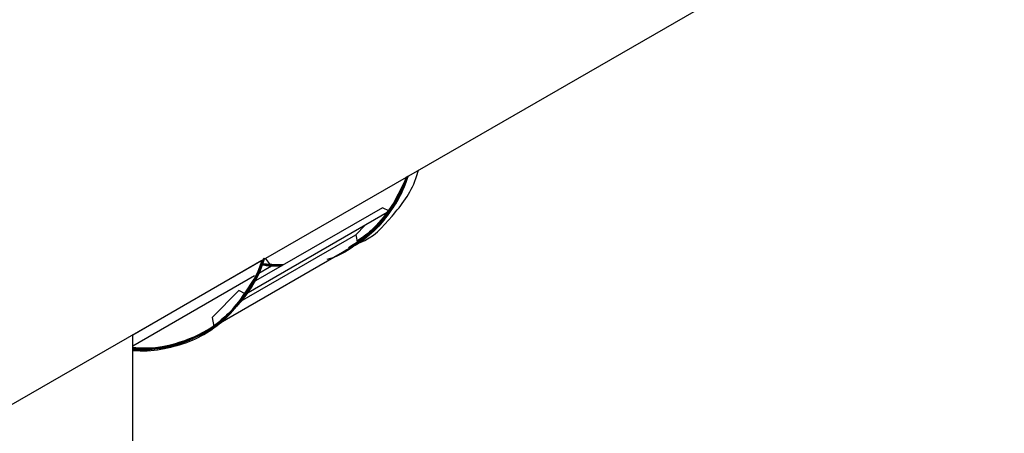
# Model space of a CAD drawing. Header units: millimetres. Extents: x 0 to 841, y 0 to 594.
# Tile 131 of 256: x 744.31 to 748.16, y 189.77 to 191.39. Entities that reach past the tile are written whole.
import ezdxf

# ---------------------------------------------------------------- set-up
doc = ezdxf.new("R2010")
doc.units = ezdxf.units.MM
doc.layers.add('TRAIT-FORT', color=4, linetype='Continuous', lineweight=25)

msp = doc.modelspace()

# ---------------------------------------------------------------- linework, layer by layer
at = {"layer": 'TRAIT-FORT', "color": 4, "linetype": 'Continuous', "lineweight": 25}
for p, q in [((744.1515, 189.8073), (759.9032, 198.8808)), ((745.8246, 190.7711), (745.7554, 190.6357)), ((745.7554, 190.6357), (745.193, 190.311)), ((745.7281, 190.6493), (745.2222, 190.3572)), ((745.7554, 190.6357), (745.7281, 190.6493)), ((745.6237, 190.5436), (745.6606, 190.5809)), ((745.1706, 190.2821), (745.6237, 190.5436)), ((745.6237, 190.5436), (745.6303, 190.5091)), ((745.0837, 190.1935), (745.6303, 190.5091)), ((745.6303, 190.5091), (745.6257, 190.5069)), ((745.2559, 190.4428), (744.75, 190.1507)), ((745.2937, 190.421), (745.2704, 190.4512)), ((745.2937, 190.421), (745.2345, 190.3868)), ((745.338, 190.424), (745.2526, 190.4291)), ((745.3366, 190.4233), (745.2529, 190.4297)), ((745.3351, 190.4224), (745.253, 190.4301)), ((745.3407, 190.4256), (745.2557, 190.4251)), ((745.3191, 190.4209), (745.256, 190.4297)), ((745.3404, 190.4254), (745.2561, 190.4264)), ((745.2991, 190.4214), (745.2937, 190.421)), ((745.335, 190.4223), (745.2997, 190.4214)), ((745.336, 190.4229), (745.2998, 190.4212)), ((745.3385, 190.4244), (745.3045, 190.4218)), ((745.3333, 190.4214), (745.3061, 190.4205)), ((745.3314, 190.4202), (745.3092, 190.4221)), ((745.2268, 190.3823), (744.75, 190.1071)), ((745.1657, 190.3246), (745.0613, 190.2189)), ((745.193, 190.311), (745.1657, 190.3246)), ((745.0613, 190.2189), (745.0679, 190.1844)), ((744.75, 189.711), (744.75, 190.1521))]:
    msp.add_line(p, q, dxfattribs=at)
for points, knots in [([(745.6403, 190.5127), (745.6403, 190.5127), (745.6912, 190.5315), (745.7666, 190.6154), (745.844, 190.7118), (745.8654, 190.7854), (745.8686, 190.7964)], [0, 0, 0, 0, 0.00019, 0.459554, 0.918919, 1, 1, 1, 1]), ([(745.8288, 190.7735), (745.814, 190.7392), (745.7831, 190.6675), (745.7168, 190.5798), (745.6493, 190.5151), (745.5994, 190.4899), (745.5815, 190.4809)], [0, 0, 0, 0, 0.263119, 0.549483, 0.83917, 1, 1, 1, 1]), ([(745.8203, 190.7686), (745.8105, 190.7416), (745.7801, 190.6571), (745.7044, 190.5605), (745.6275, 190.5124), (745.5946, 190.4919)], [0, 0, 0, 0, 0.212013, 0.663286, 1, 1, 1, 1]), ([(745.8205, 190.7687), (745.8124, 190.7451), (745.7841, 190.6634), (745.7104, 190.5668), (745.6331, 190.5162), (745.5992, 190.4941)], [0, 0, 0, 0, 0.186094, 0.643701, 1, 1, 1, 1]), ([(745.821, 190.769), (745.8143, 190.7488), (745.788, 190.6699), (745.7163, 190.5733), (745.6386, 190.5201), (745.6038, 190.4963)], [0, 0, 0, 0, 0.160038, 0.623823, 1, 1, 1, 1]), ([(745.8267, 190.7723), (745.8254, 190.7681), (745.812, 190.7258), (745.7737, 190.6592), (745.7113, 190.5769), (745.6598, 190.5261), (745.6267, 190.5077), (745.622, 190.5051)], [0, 0, 0, 0, 0.034097, 0.345133, 0.647444, 0.949721, 1, 1, 1, 1]), ([(745.8247, 190.7711), (745.8225, 190.7636), (745.8031, 190.6955), (745.7381, 190.5998), (745.6602, 190.5365), (745.6229, 190.5062)], [0, 0, 0, 0, 0.060254, 0.549774, 1, 1, 1, 1]), ([(745.8268, 190.7723), (745.8256, 190.7685), (745.8115, 190.7238), (745.7695, 190.653), (745.7044, 190.5655), (745.6498, 190.5254), (745.6245, 190.5068)], [0, 0, 0, 0, 0.031795, 0.36682, 0.705544, 1, 1, 1, 1]), ([(745.826, 190.7719), (745.8249, 190.7678), (745.807, 190.7026), (745.7431, 190.6066), (745.6648, 190.5401), (745.6265, 190.5076)], [0, 0, 0, 0, 0.033174, 0.526234, 1, 1, 1, 1]), ([(745.8205, 190.7687), (745.8187, 190.7633), (745.8032, 190.7165), (745.7578, 190.6452), (745.6958, 190.5656), (745.6473, 190.5314), (745.6286, 190.5183)], [0, 0, 0, 0, 0.0478368, 0.4116926, 0.7732751, 1, 1, 1, 1]), ([(745.821, 190.769), (745.8062, 190.7326), (745.7687, 190.6407), (745.7012, 190.5561), (745.6427, 190.5225), (745.6292, 190.5148)], [0, 0, 0, 0, 0.335579, 0.847158, 1, 1, 1, 1]), ([(745.8219, 190.7695), (745.8049, 190.7297), (745.7647, 190.6351), (745.6963, 190.5509), (745.6401, 190.5199), (745.6294, 190.514)], [0, 0, 0, 0, 0.370236, 0.879858, 1, 1, 1, 1]), ([(745.8234, 190.7704), (745.8202, 190.7596), (745.7991, 190.6886), (745.7359, 190.5967), (745.6621, 190.5391), (745.6295, 190.5136)], [0, 0, 0, 0, 0.0911435, 0.5977391, 1, 1, 1, 1]), ([(745.823, 190.7702), (745.8039, 190.727), (745.7607, 190.6297), (745.6913, 190.5458), (745.6375, 190.5172), (745.6296, 190.513)], [0, 0, 0, 0, 0.405281, 0.912225, 1, 1, 1, 1]), ([(745.8202, 190.7685), (745.8177, 190.7609), (745.802, 190.712), (745.7568, 190.6391), (745.6958, 190.5603), (745.6481, 190.5262), (745.6296, 190.513)], [0, 0, 0, 0, 0.066205, 0.423596, 0.776318, 1, 1, 1, 1]), ([(745.8243, 190.7709), (745.8179, 190.7529), (745.7972, 190.6955), (745.7456, 190.6185), (745.6868, 190.5496), (745.644, 190.5213), (745.6298, 190.5119)], [0, 0, 0, 0, 0.157517, 0.5027526, 0.8350901, 1, 1, 1, 1]), ([(745.8279, 190.773), (745.8278, 190.7726), (745.8151, 190.7304), (745.7745, 190.6614), (745.71, 190.5713), (745.6555, 190.5298), (745.6301, 190.5104)], [0, 0, 0, 0, 0.002689, 0.349338, 0.695952, 1, 1, 1, 1]), ([(745.8258, 190.7718), (745.8229, 190.7632), (745.8079, 190.7181), (745.7668, 190.6491), (745.7056, 190.5678), (745.6545, 190.5288), (745.6301, 190.5102)], [0, 0, 0, 0, 0.072974, 0.385063, 0.706164, 1, 1, 1, 1]), ([(745.8255, 190.7716), (745.8218, 190.7606), (745.8052, 190.7123), (745.7614, 190.6401), (745.7008, 190.5617), (745.6516, 190.5258), (745.6301, 190.5101)], [0, 0, 0, 0, 0.094403, 0.41548, 0.744759, 1, 1, 1, 1]), ([(745.8208, 190.7689), (745.8166, 190.7565), (745.8, 190.7067), (745.7745, 190.6661), (745.7554, 190.6357)], [0, 0, 0, 0, 0.2493949, 1, 1, 1, 1]), ([(745.6303, 190.5091), (745.6044, 190.4905), (745.5672, 190.4639), (745.5231, 190.4501), (745.5098, 190.4459)], [0, 0, 0, 0, 0.6974852, 1, 1, 1, 1]), ([(745.5818, 190.4795), (745.5813, 190.4791), (745.5787, 190.477), (745.5754, 190.4763), (745.5727, 190.4758)], [0, 0, 0, 0, 0.1974229, 1, 1, 1, 1]), ([(745.2652, 190.4522), (745.2637, 190.4468), (745.246, 190.3824), (745.1819, 190.2882), (745.0741, 190.1772), (744.9364, 190.1143), (744.8262, 190.0883), (744.7594, 190.0971), (744.75, 190.0984)], [0, 0, 0, 0, 0.0214433, 0.2564324, 0.4914215, 0.7264106, 0.9613997, 1, 1, 1, 1]), ([(745.2661, 190.452), (745.2434, 190.4023), (745.197, 190.3006), (745.0897, 190.1906), (744.9566, 190.1201), (744.8408, 190.0902), (744.7669, 190.0981), (744.75, 190.0999)], [0, 0, 0, 0, 0.225155, 0.460182, 0.695208, 0.930235, 1, 1, 1, 1]), ([(745.2626, 190.4502), (745.2449, 190.4081), (745.205, 190.3128), (745.1068, 190.2049), (744.9776, 190.1276), (744.8562, 190.0923), (744.7749, 190.0987), (744.75, 190.1007)], [0, 0, 0, 0, 0.186382, 0.422858, 0.659335, 0.895811, 1, 1, 1, 1]), ([(744.75, 190.101), (744.7799, 190.0991), (744.8683, 190.0935), (744.9792, 190.1299), (745.0842, 190.1912), (745.1607, 190.2643), (745.2222, 190.349), (745.251, 190.4164), (745.2644, 190.4477)], [0, 0, 0, 0, 0.125868, 0.371982, 0.536134, 0.698993, 0.860233, 1, 1, 1, 1]), ([(744.75, 190.0932), (744.7832, 190.0935), (744.8537, 190.0941), (744.9507, 190.1194), (745.0409, 190.162), (745.1187, 190.2208), (745.1841, 190.2946), (745.2329, 190.3694), (745.2544, 190.4252), (745.2627, 190.4467)], [0, 0, 0, 0, 0.142853, 0.303527, 0.458891, 0.610751, 0.758757, 0.906773, 1, 1, 1, 1]), ([(744.75, 190.1013), (744.778, 190.0991), (744.8454, 190.0938), (744.9401, 190.1178), (745.0362, 190.1593), (745.119, 190.2208), (745.1875, 190.2987), (745.2355, 190.3742), (745.2558, 190.4282), (745.2627, 190.4467)], [0, 0, 0, 0, 0.117414, 0.283025, 0.447315, 0.609952, 0.766902, 0.920096, 1, 1, 1, 1]), ([(744.75, 190.0976), (744.7505, 190.0975), (744.7888, 190.0935), (744.8789, 190.1046), (745.0134, 190.1446), (745.1271, 190.228), (745.2058, 190.3293), (745.2471, 190.3986), (745.2612, 190.4423), (745.2626, 190.4466)], [0, 0, 0, 0, 0.0022068, 0.15983, 0.4042733, 0.6526966, 0.8181134, 0.9820166, 1, 1, 1, 1]), ([(744.75, 190.0973), (744.7732, 190.0965), (744.8323, 190.0946), (744.9206, 190.1119), (745.0313, 190.154), (745.1418, 190.2377), (745.2224, 190.3436), (745.2533, 190.4235), (745.2622, 190.4464)], [0, 0, 0, 0, 0.098845, 0.251936, 0.4088, 0.652461, 0.900597, 1, 1, 1, 1]), ([(744.75, 190.0969), (744.7778, 190.0965), (744.8403, 190.0954), (744.9297, 190.1146), (745.0187, 190.1504), (745.0999, 190.2041), (745.1826, 190.2906), (745.2404, 190.3704), (745.2598, 190.4384), (745.262, 190.4463)], [0, 0, 0, 0, 0.119249, 0.267832, 0.416398, 0.568964, 0.725264, 0.967986, 1, 1, 1, 1]), ([(744.75, 190.096), (744.7846, 190.0965), (744.8755, 190.0977), (745.0077, 190.1405), (745.1226, 190.2217), (745.2023, 190.3228), (745.2448, 190.394), (745.2598, 190.4399), (745.2619, 190.4462)], [0, 0, 0, 0, 0.149813, 0.3939, 0.642696, 0.808775, 0.973634, 1, 1, 1, 1]), ([(745.2611, 190.4458), (745.2578, 190.4347), (745.237, 190.3657), (745.1678, 190.2699), (745.0557, 190.1648), (744.9146, 190.1088), (744.8103, 190.0866), (744.7513, 190.0957), (744.75, 190.0959)], [0, 0, 0, 0, 0.045217, 0.282541, 0.519865, 0.757189, 0.994513, 1, 1, 1, 1]), ([(745.2592, 190.4447), (745.2532, 190.4263), (745.2286, 190.351), (745.1533, 190.2519), (745.0362, 190.155), (744.9004, 190.1001), (744.7978, 190.0985), (744.75, 190.0978)], [0, 0, 0, 0, 0.076998, 0.315315, 0.553631, 0.791948, 1, 1, 1, 1]), ([(745.2586, 190.4443), (745.246, 190.4116), (745.2122, 190.3243), (745.1232, 190.2201), (744.9981, 190.136), (744.8715, 190.0947), (744.7828, 190.099), (744.75, 190.1006)], [0, 0, 0, 0, 0.143223, 0.382141, 0.621059, 0.859977, 1, 1, 1, 1]), ([(745.2584, 190.4442), (745.2492, 190.4184), (745.2201, 190.3369), (745.138, 190.235), (745.0167, 190.1447), (744.8855, 190.0972), (744.7901, 190.099), (744.75, 190.0997)], [0, 0, 0, 0, 0.110467, 0.349371, 0.588276, 0.827181, 1, 1, 1, 1]), ([(745.2584, 190.4442), (745.2494, 190.4189), (745.2207, 190.3379), (745.1391, 190.2362), (745.0181, 190.1454), (744.8866, 190.0974), (744.7906, 190.0989), (744.75, 190.0996)], [0, 0, 0, 0, 0.108117, 0.347, 0.585883, 0.824765, 1, 1, 1, 1]), ([(744.75, 190.0969), (744.7569, 190.0962), (744.8013, 190.0918), (744.8761, 190.1024), (744.9717, 190.1284), (745.0562, 190.1728), (745.1314, 190.2328), (745.1949, 190.3121), (745.2396, 190.3813), (745.2543, 190.4319), (745.2577, 190.4438)], [0, 0, 0, 0, 0.029185, 0.186581, 0.340234, 0.489875, 0.639532, 0.793364, 0.951214, 1, 1, 1, 1]), ([(745.265, 190.4522), (745.2634, 190.4463), (745.2454, 190.3814), (745.1824, 190.2847), (745.1061, 190.2178), (745.0679, 190.1844)], [0, 0, 0, 0, 0.047944, 0.523972, 1, 1, 1, 1]), ([(745.0679, 190.1844), (745.0928, 190.2054), (745.1434, 190.248), (745.2037, 190.3348), (745.2437, 190.3986), (745.2553, 190.4405), (745.2559, 190.4428)], [0, 0, 0, 0, 0.319055, 0.646366, 0.981156, 1, 1, 1, 1]), ([(745.3407, 190.4256), (745.3153, 190.4218), (745.2868, 190.4174), (745.2547, 190.4253), (745.2512, 190.4261)], [0, 0, 0, 0, 0.8894893, 1, 1, 1, 1]), ([(745.3343, 190.422), (745.3242, 190.4207), (745.311, 190.419), (745.2964, 190.4213), (745.293, 190.4218)], [0, 0, 0, 0, 0.7646818, 1, 1, 1, 1]), ([(745.3368, 190.4234), (745.3266, 190.4211), (745.3147, 190.4184), (745.3011, 190.421), (745.2991, 190.4214)], [0, 0, 0, 0, 0.855438, 1, 1, 1, 1]), ([(745.3333, 190.4214), (745.3253, 190.4204), (745.3143, 190.4192), (745.3024, 190.4209), (745.2991, 190.4214)], [0, 0, 0, 0, 0.727525, 1, 1, 1, 1]), ([(745.193, 190.311), (745.1595, 190.2705), (745.0926, 190.1895), (744.9576, 190.1211), (744.8418, 190.0903), (744.7674, 190.0981), (744.75, 190.1)], [0, 0, 0, 0, 0.302422, 0.604843, 0.907265, 1, 1, 1, 1]), ([(744.75, 190.0911), (744.7548, 190.0905), (744.7985, 190.0855), (744.8744, 190.0957), (744.9738, 190.1224), (745.0602, 190.1696), (745.1344, 190.2311), (745.1736, 190.2846), (745.193, 190.311)], [0, 0, 0, 0, 0.025294, 0.229732, 0.431624, 0.626075, 0.81561, 1, 1, 1, 1])]:
    msp.add_open_spline(points, degree=3, knots=knots, dxfattribs=at)

doc.saveas('drawing.dxf')
